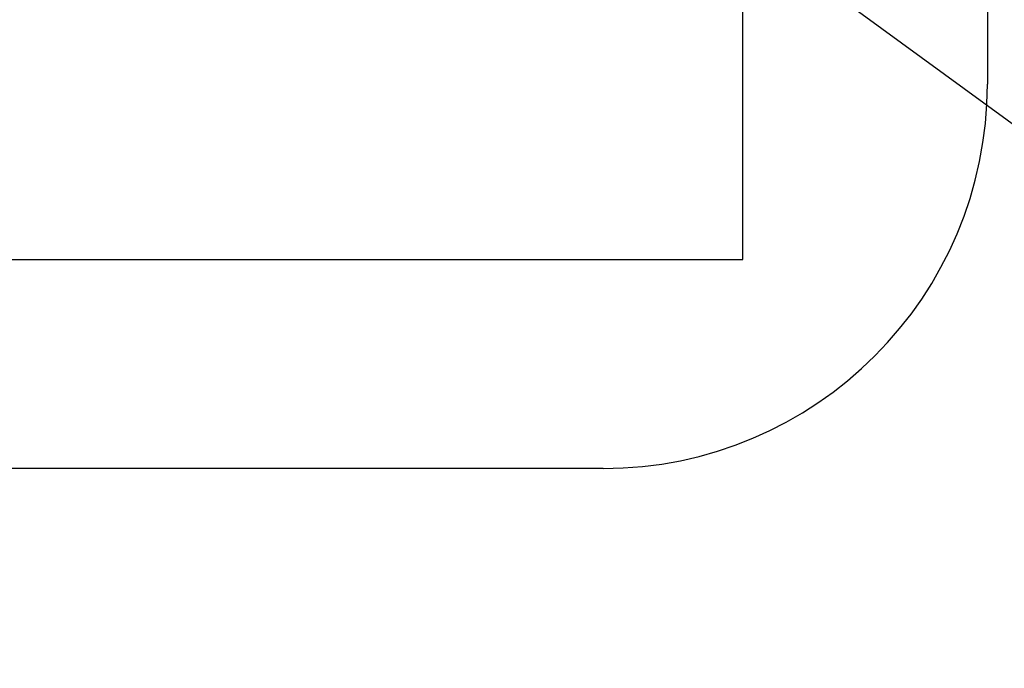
# Model space of a CAD drawing. Header units: inches. Extents: x 246 to 500, y -220 to -17.
# Tile 72 of 118: x 473 to 488, y -177 to -167. Entities that reach past the tile are written whole.
import ezdxf

# ---------------------------------------------------------------- set-up
doc = ezdxf.new("R2010")
doc.units = ezdxf.units.IN
doc.header["$LTSCALE"] = 1.21
doc.header["$MEASUREMENT"] = 0
doc.header["$PDMODE"] = 3
doc.header["$PDSIZE"] = 0.3125
doc.layers.get('0').update_dxf_attribs({"linetype": 'CONTINUOUS'})
doc.layers.get('Defpoints').update_dxf_attribs({"linetype": 'CONTINUOUS'})
doc.layers.add('DIM', color=3, linetype='CONTINUOUS')
doc.styles.get("Standard").update_dxf_attribs({"font": 'txt', "width": 0.8})
doc.dimstyles.get("Standard").update_dxf_attribs({"dimtxt": 0.15625, "dimasz": 0.1875, "dimexe": 0.125, "dimexo": 0.0625, "dimgap": 0.09, "dimtad": 0, "dimtih": 1, "dimtoh": 1, "dimzin": 4, "dimdsep": 46, "dimtxsty": 'Standard', "dimblk": '_FILLED', "dimblk1": '_FILLED', "dimblk2": '_FILLED', "dimcen": 0.09, "dimazin": 1, "dimtp": 0.01, "dimtm": 0.01, "dimtfac": 1, "dimtofl": 0, "dimtmove": 0, "dimatfit": 3, "dimldrblk": '_FILLED', "dimfxl": 1, "dimtolj": 1, "dimtzin": 4, "dimarcsym": 0})

# ---------------------------------------------------------------- blocks, each defined once
blk = doc.blocks.new('_FILLED')
at = {"color": 0, "linetype": 'ByBlock'}
blk.add_solid([(0, 0), (-1, 0.1667), (-1, -0.1667)], dxfattribs=at)
blk = doc.blocks.new('*D64')
at = {"layer": 'Defpoints', "color": 0}
for p in [(481.132, -163.267), (482.748, -164.446)]:
    blk.add_point(p, dxfattribs=at)
at = {"layer": 'DIM', "color": 0, "lineweight": -2}
for p, q in [((481.94, -164.055), (481.94, -163.659)), ((481.742, -163.857), (482.138, -163.857)), ((490.878, -170.377), (484.363, -165.625))]:
    blk.add_line(p, q, dxfattribs=at)
at = {"layer": 'DIM', "color": 0, "lineweight": -2, "xscale": 2, "yscale": 2, "zscale": 2, "rotation": 143.8930102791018}
blk.add_blockref('_FILLED', (482.748, -164.446), dxfattribs=at)
at = {"layer": 'DIM', "color": 0, "insert": (494.614, -173.101), "char_height": 2, "attachment_point": 5, "rotation": 323.893}
blk.add_mtext('\\A1;4*M2.00', dxfattribs=at)

msp = doc.modelspace()

# ---------------------------------------------------------------- linework, layer by layer
at = {"color": 7, "linetype": 'Continuous'}
for p, q in [((488.19, -87.639), (488.19, -168.079)), ((484.37, -170.819), (484.37, -166.763)), ((472.67, -170.819), (484.37, -170.819)), ((482.19, -174.079), (433.19, -174.079))]:
    msp.add_line(p, q, dxfattribs=at)
msp.add_arc((482.19, -168.079), 6, 270, 0, dxfattribs=at)

# ---------------------------------------------------------------- dimensions: what is measured, and where the dimension line sits
at = {"layer": 'DIM'}
dim = msp.add_diameter_dim_2p(p1=(481.132, -163.267), p2=(482.748, -164.446), dimstyle='Standard', override={"dimtxt": 2, "dimasz": 2, "dimtih": 0, "dimtoh": 0, "dimzin": 0, "dimpost": '4*M<>', "dimcen": 0.198, "dimadec": 0, "dimazin": 0, "dimtp": 0, "dimtm": 0, "dimtdec": 4, "dimtzin": 0}, dxfattribs=at)
dim.commit()
dim.dimension.update_dxf_attribs({"geometry": '*D64', "text_midpoint": (494.614, -173.101), "dimtype": 163})

doc.saveas('drawing.dxf')
